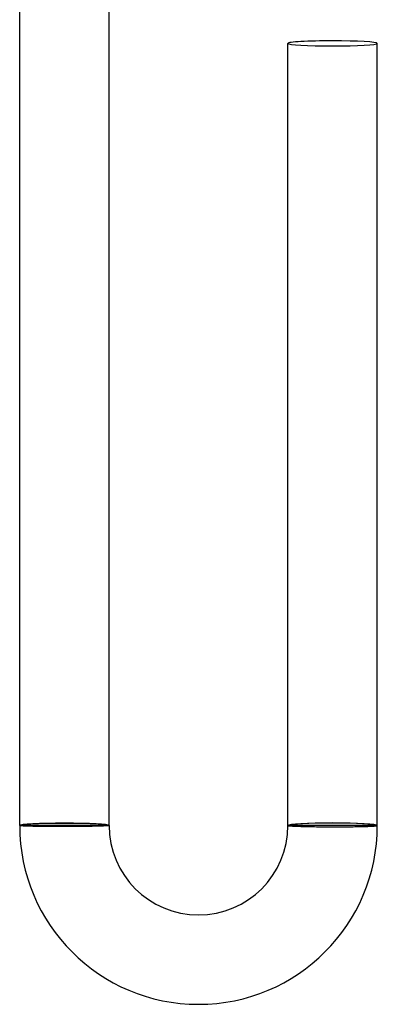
# Model space of a CAD drawing. Header units: millimetres. Extents: x -535 to 535, y -535 to 535.
# Tile 14 of 106: x -2 to 14, y -535 to -491. Entities that reach past the tile are written whole.
import ezdxf

# ---------------------------------------------------------------- set-up
doc = ezdxf.new("R2010")
doc.units = ezdxf.units.MM
doc.layers.add('HIDDEN', color=7, linetype='Continuous')
doc.layers.add('THICK', color=7, linetype='Continuous')

msp = doc.modelspace()

# ---------------------------------------------------------------- linework, layer by layer
at = {"layer": 'HIDDEN'}
for p, q in [((-1.998, -527.003), (-2, -527)), ((-1.991, -527.005), (-1.998, -527.003)), ((-1.981, -527.008), (-1.991, -527.005)), ((-1.966, -527.01), (-1.981, -527.008)), ((-1.947, -527.013), (-1.966, -527.01)), ((-1.924, -527.015), (-1.947, -527.013)), ((-1.896, -527.017), (-1.924, -527.015)), ((-1.865, -527.02), (-1.896, -527.017)), ((-1.829, -527.022), (-1.865, -527.02)), ((-1.79, -527.024), (-1.829, -527.022)), ((-1.747, -527.027), (-1.79, -527.024)), ((-1.7, -527.029), (-1.747, -527.027)), ((-1.65, -527.031), (-1.7, -527.029)), ((-1.596, -527.033), (-1.65, -527.031)), ((-1.538, -527.035), (-1.596, -527.033)), ((-1.478, -527.036), (-1.538, -527.035)), ((-1.414, -527.038), (-1.478, -527.036)), ((-1.347, -527.04), (-1.414, -527.038)), ((-1.277, -527.041), (-1.347, -527.04)), ((-1.205, -527.043), (-1.277, -527.041)), ((-1.13, -527.044), (-1.205, -527.043)), ((-1.053, -527.045), (-1.13, -527.044)), ((-0.973, -527.046), (-1.053, -527.045)), ((-0.891, -527.047), (-0.973, -527.046)), ((-0.808, -527.048), (-0.891, -527.047)), ((-0.722, -527.049), (-0.808, -527.048)), ((-0.635, -527.05), (-0.722, -527.049)), ((-0.547, -527.05), (-0.635, -527.05)), ((-0.458, -527.051), (-0.547, -527.05)), ((-0.368, -527.051), (-0.458, -527.051)), ((-0.277, -527.051), (-0.368, -527.051)), ((-0.185, -527.051), (-0.277, -527.051)), ((-0.092, -527.051), (-0.185, -527.051)), ((0, -527.051), (-0.092, -527.051)), ((0.095, -527.051), (0, -527.051)), ((0.19, -527.051), (0.095, -527.051)), ((0.284, -527.05), (0.19, -527.051)), ((0.378, -527.049), (0.284, -527.05)), ((0.471, -527.049), (0.378, -527.049)), ((0.563, -527.048), (0.471, -527.049)), ((0.654, -527.047), (0.563, -527.048)), ((0.743, -527.046), (0.654, -527.047)), ((0.831, -527.045), (0.743, -527.046)), ((0.917, -527.044), (0.831, -527.045)), ((1, -527.042), (0.917, -527.044)), ((1.081, -527.041), (1, -527.042)), ((1.16, -527.039), (1.081, -527.041)), ((1.236, -527.038), (1.16, -527.039)), ((1.31, -527.036), (1.236, -527.038)), ((1.38, -527.035), (1.31, -527.036)), ((1.448, -527.033), (1.38, -527.035)), ((1.512, -527.031), (1.448, -527.033)), ((1.572, -527.029), (1.512, -527.031)), ((1.629, -527.027), (1.572, -527.029)), ((1.682, -527.025), (1.629, -527.027)), ((1.732, -527.023), (1.682, -527.025)), ((1.778, -527.021), (1.732, -527.023)), ((1.819, -527.019), (1.778, -527.021)), ((1.857, -527.017), (1.819, -527.019)), ((1.89, -527.015), (1.857, -527.017)), ((1.919, -527.013), (1.89, -527.015)), ((1.944, -527.011), (1.919, -527.013)), ((1.964, -527.009), (1.944, -527.011)), ((1.98, -527.007), (1.964, -527.009)), ((1.991, -527.004), (1.98, -527.007)), ((1.998, -527.002), (1.991, -527.004)), ((2, -527), (1.998, -527.002)), ((10, -527), (10.002, -527.002)), ((10.002, -527.002), (10.009, -527.005)), ((10.009, -527.005), (10.019, -527.007)), ((10.019, -527.007), (10.034, -527.009)), ((10.034, -527.009), (10.053, -527.012)), ((10.053, -527.012), (10.076, -527.014)), ((10.076, -527.014), (10.104, -527.016)), ((10.104, -527.016), (10.135, -527.019)), ((10.135, -527.019), (10.171, -527.021)), ((10.171, -527.021), (10.21, -527.023)), ((10.21, -527.023), (10.253, -527.025)), ((10.253, -527.025), (10.3, -527.028)), ((10.3, -527.028), (10.35, -527.03)), ((10.35, -527.03), (10.404, -527.032)), ((10.404, -527.032), (10.461, -527.034)), ((10.461, -527.034), (10.522, -527.036)), ((10.522, -527.036), (10.586, -527.038)), ((10.586, -527.038), (10.653, -527.04)), ((10.653, -527.04), (10.723, -527.041)), ((10.723, -527.041), (10.795, -527.043)), ((10.795, -527.043), (10.87, -527.045)), ((10.87, -527.045), (10.947, -527.046)), ((10.947, -527.046), (11.027, -527.048)), ((11.027, -527.048), (11.109, -527.049)), ((11.109, -527.049), (11.192, -527.05)), ((11.192, -527.05), (11.278, -527.052)), ((11.278, -527.052), (11.365, -527.053)), ((11.365, -527.053), (11.453, -527.054)), ((11.453, -527.054), (11.542, -527.055)), ((11.542, -527.055), (11.632, -527.055)), ((11.632, -527.055), (11.723, -527.056)), ((11.723, -527.056), (11.815, -527.056)), ((11.815, -527.056), (11.908, -527.057)), ((11.908, -527.057), (12, -527.057)), ((12, -527.057), (12.095, -527.057)), ((12.095, -527.057), (12.19, -527.057)), ((12.19, -527.057), (12.284, -527.057)), ((12.284, -527.057), (12.378, -527.057)), ((12.378, -527.057), (12.471, -527.057)), ((12.471, -527.057), (12.563, -527.056)), ((12.563, -527.056), (12.654, -527.055)), ((12.654, -527.055), (12.743, -527.055)), ((12.743, -527.055), (12.831, -527.054)), ((12.831, -527.054), (12.916, -527.053)), ((12.916, -527.053), (13, -527.051)), ((13, -527.051), (13.081, -527.05)), ((13.081, -527.05), (13.16, -527.049)), ((13.16, -527.049), (13.236, -527.047)), ((13.236, -527.047), (13.31, -527.045)), ((13.31, -527.045), (13.38, -527.043)), ((13.38, -527.043), (13.447, -527.042)), ((13.447, -527.042), (13.511, -527.039)), ((13.511, -527.039), (13.572, -527.037)), ((13.572, -527.037), (13.629, -527.035)), ((13.629, -527.035), (13.682, -527.033)), ((13.682, -527.033), (13.732, -527.03)), ((13.732, -527.03), (13.777, -527.028)), ((13.777, -527.028), (13.819, -527.025)), ((13.819, -527.025), (13.857, -527.023)), ((13.857, -527.023), (13.89, -527.02)), ((13.89, -527.02), (13.919, -527.017)), ((13.919, -527.017), (13.944, -527.014)), ((13.944, -527.014), (13.964, -527.012)), ((13.964, -527.012), (13.98, -527.009)), ((13.98, -527.009), (13.991, -527.006)), ((13.991, -527.006), (13.998, -527.003)), ((13.998, -527.003), (14, -527))]:
    msp.add_line(p, q, dxfattribs=at)
for start_param, end_param in [(3.141593, 4.712389), (-1.570796, 0)]:
    msp.add_ellipse((12, -492), major_axis=(2, 0), ratio=0.05705, start_param=start_param, end_param=end_param, dxfattribs=at)
at = {"layer": 'THICK'}
for p, q in [((-2, -527), (-2, -489.993)), ((2, -527), (2, -489.993)), ((10, -527), (10, -492)), ((14, -527), (14, -492)), ((2, -527), (-2, -527)), ((14, -527), (10, -527))]:
    msp.add_line(p, q, dxfattribs=at)
for radius in [8, 4]:
    msp.add_arc((6, -527), radius, 180, 0, dxfattribs=at)
for centre, major_axis, ratio, start_param, end_param in [((12, -492), (2, 0), 0.05705, 1.570796, 3.141593), ((12, -492), (2, 0), 0.05705, 0, 1.570796), ((0, -527), (-2, 0), 0.051215, -1.570796, 0), ((0, -527), (1.9, 0), 0.051215, 0, 3.141593), ((0, -527), (-2, 0), 0.051215, 3.141593, 4.712389), ((12, -527), (-2, 0), 0.05705, -1.570796, 0), ((12, -527), (-1.9, 0), 0.05705, 3.141593, 6.283185), ((12, -527), (-2, 0), 0.05705, 3.141593, 4.712389)]:
    msp.add_ellipse(centre, major_axis=major_axis, ratio=ratio, start_param=start_param, end_param=end_param, dxfattribs=at)

doc.saveas('drawing.dxf')
